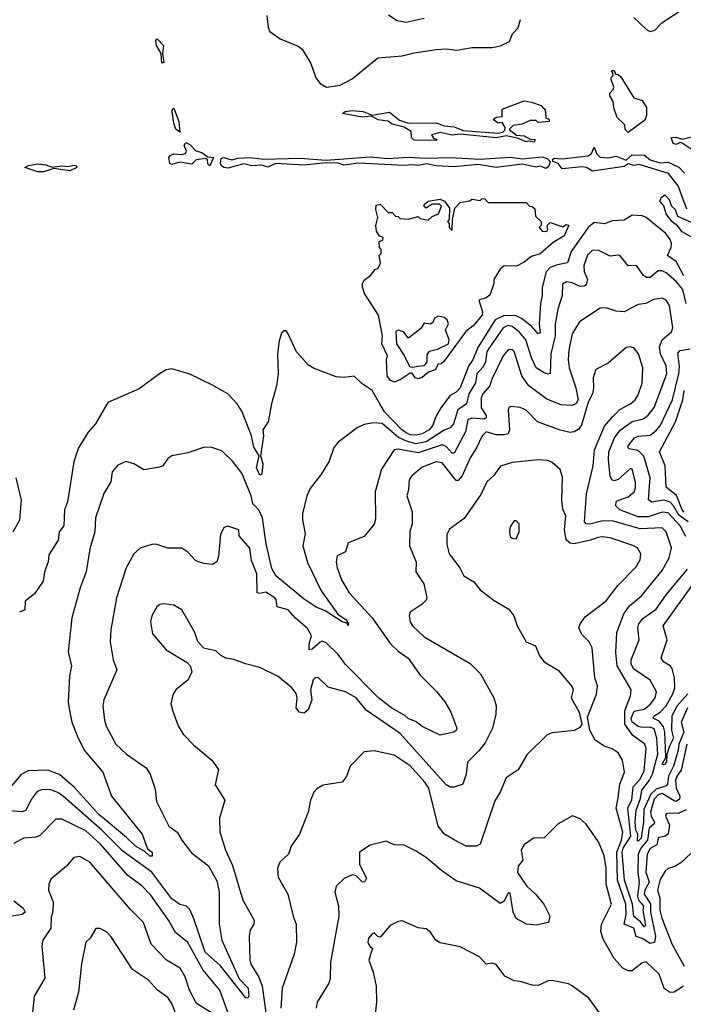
# Model space of a CAD drawing. Extents: x 1245515 to 1420776, y 606314 to 671314.
# Tile 96 of 256: x 1306724 to 1310040, y 639355 to 644274. Entities that reach past the tile are written whole.
import ezdxf

# ---------------------------------------------------------------- set-up
doc = ezdxf.new("R2010")
doc.units = 0

msp = doc.modelspace()

# ---------------------------------------------------------------- linework, layer by layer
at = {"layer": '0CON10XD'}
for points in [[(1307959.6, 644295), (1307966.2, 644235), (1307974.6, 644215), (1308025, 644177.5), (1308115, 644140.9), (1308135, 644126.9), (1308178.4, 644055), (1308203.6, 643983.6), (1308225, 643955.5), (1308257.3, 643937.3), (1308325, 643947.2), (1308385, 643977.7), (1308495, 644068.6), (1308515, 644083.3), (1308635, 644092.4), (1308695, 644108.4), (1308804.6, 644124.6), (1308855, 644128), (1308908.3, 644121.7), (1308985.9, 644134.1), (1309085, 644134.5), (1309126.7, 644143.3), (1309172, 644165), (1309186.8, 644203.2), (1309215, 644233.8), (1309227.5, 644275)], [(1308567.9, 644297.9), (1308610.3, 644270.3), (1308655, 644261.9), (1308745, 644280.5)], [(1309793.8, 644285), (1309856.2, 644225), (1309875, 644214.8), (1309898.1, 644221.9), (1309932.3, 644257.7), (1310035, 644324.6)], [(1307435, 644056.7), (1307431.2, 644105), (1307408.1, 644145), (1307405, 644170), (1307412, 644178), (1307442.9, 644145), (1307438, 644105), (1307445, 644060), (1307435, 644056.7)], [(1309765, 643710), (1309750, 643725), (1309748.3, 643748.3), (1309710, 643785), (1309693, 643833), (1309690, 643865), (1309673, 643893), (1309673, 643907), (1309690, 643925), (1309693, 643937), (1309680, 643975), (1309680, 643985), (1309690, 643995), (1309688.3, 644008.3), (1309680, 644015), (1309685, 644020), (1309695, 644020), (1309701.7, 644001.7), (1309715, 644000), (1309728.3, 643988.3), (1309793.6, 643883.6), (1309835, 643870), (1309856.7, 643835), (1309856, 643795), (1309848.3, 643771.7), (1309765, 643710)], [(1309295, 643662.5), (1309267.5, 643667.5), (1309255, 643663.3), (1309211.7, 643681.7), (1309155, 643693.3), (1309105, 643683.8), (1308925, 643702.5), (1308885, 643696.7), (1308825, 643710), (1308781.7, 643698.3), (1308791.7, 643681.7), (1308810, 643675), (1308805, 643670), (1308695, 643671.2), (1308682.5, 643685), (1308680, 643715), (1308645, 643737.5), (1308585, 643751.2), (1308565, 643766.7), (1308515, 643773.3), (1308481.7, 643791.7), (1308435, 643786.7), (1308337.5, 643805), (1308350, 643815), (1308385, 643820.8), (1308440, 643815), (1308485, 643797.5), (1308571.7, 643811.7), (1308621.7, 643771.7), (1308667, 643757), (1308805, 643758.8), (1308845, 643743.3), (1308895, 643738), (1308940.7, 643720.7), (1309115, 643706.7), (1309138.3, 643711.7), (1309148.3, 643721.7), (1309150, 643735), (1309135, 643760), (1309115, 643757.5), (1309090, 643775), (1309105, 643786.7), (1309135, 643790), (1309135, 643826.7), (1309245, 643867.5), (1309281.7, 643861.7), (1309330, 643845), (1309337, 643837), (1309350, 643825), (1309353, 643783), (1309370, 643775), (1309370, 643765), (1309315, 643760), (1309305, 643770), (1309275, 643770), (1309235, 643752.5), (1309190, 643745), (1309170, 643725), (1309207.5, 643697.5), (1309245, 643693.3), (1309275, 643677.5), (1309300, 643675), (1309295, 643662.5)], [(1307525, 643712), (1307505, 643726), (1307495, 643756.7), (1307485.7, 643815), (1307486, 643825), (1307495, 643832.5), (1307520, 643765), (1307525, 643712)], [(1307675, 643544.4), (1307665, 643553.3), (1307663.5, 643573.5), (1307655, 643580), (1307606.2, 643573.8), (1307585, 643551.5), (1307525, 643562.3), (1307485, 643550.8), (1307474.4, 643555), (1307469.1, 643585), (1307475.5, 643595), (1307495, 643604.1), (1307535, 643599.4), (1307552.5, 643605), (1307557.3, 643617.3), (1307545.4, 643645), (1307555, 643660.9), (1307575, 643650.9), (1307605, 643618.8), (1307635, 643610.4), (1307665, 643588.9), (1307693.3, 643585), (1307675, 643544.4)], [(1310095, 643616.2), (1310035, 643657.5), (1310025, 643660), (1310005, 643650), (1309990, 643655), (1309980, 643685), (1310003, 643687), (1310035, 643676.7), (1310081.2, 643688.8)], [(1310057.8, 643327.8), (1310015, 643443.8), (1309966.5, 643505), (1309820.5, 643550.5), (1309795, 643545.3), (1309765, 643553.1), (1309745, 643540), (1309587, 643517), (1309556, 643535), (1309535, 643538.9), (1309435, 643528.9), (1309415.3, 643555.3), (1309388, 643565), (1309387.1, 643575), (1309395, 643581.9), (1309435, 643578.8), (1309565, 643593.2), (1309580.7, 643605), (1309595, 643637.5), (1309605.9, 643605), (1309625, 643586.2), (1309665, 643584.3), (1309705, 643592.1), (1309755, 643571.4), (1309785, 643597.9), (1309846.2, 643596.2), (1309875, 643573.2), (1309925, 643558.2), (1309965, 643561.5), (1310017.3, 643537.3), (1310047, 643507)], [(1309355, 643530), (1309325, 643541.4), (1309305, 643536.8), (1309235, 643551.2), (1309105, 643535.7), (1309015, 643550.4), (1308895, 643539.1), (1308805, 643543.9), (1308757, 643553), (1308715, 643544.7), (1308685, 643548.8), (1308645, 643544.7), (1308415, 643557.5), (1308345, 643547.5), (1308315, 643557.5), (1308255, 643558.8), (1308145, 643546.7), (1308004.1, 643555.9), (1307965, 643537.7), (1307935, 643546.5), (1307885, 643544.3), (1307845, 643553.1), (1307765, 643531.2), (1307744.8, 643534.8), (1307731.2, 643545), (1307726.9, 643555), (1307730.6, 643579.4), (1307745, 643584.5), (1307785, 643573.8), (1307815, 643582.2), (1307875, 643585.8), (1307945, 643577), (1308125, 643581.4), (1308255, 643571.2), (1308475, 643589.1), (1308565, 643580.2), (1308665, 643586.3), (1308755, 643581.1), (1308875, 643585.9), (1309025, 643577.3), (1309175, 643587.6), (1309235, 643578.8), (1309335, 643588.5), (1309360.7, 643580.7), (1309374.4, 643565), (1309368.9, 643541.1), (1309355, 643530)], [(1306815, 643513.4), (1306750, 643535), (1306767.5, 643545), (1306815, 643553.1), (1306855, 643549.3), (1306887.3, 643537.3), (1306935, 643543.3), (1306965, 643539.6), (1306995, 643547.3), (1307005.7, 643545), (1307009.2, 643535), (1306975, 643519.2), (1306895, 643530), (1306845, 643514.2), (1306815, 643513.4)], [(1308595, 642463.3), (1308575, 642472.5), (1308560, 642495), (1308557.5, 642575), (1308562.5, 642595), (1308533.3, 642655), (1308536.7, 642695), (1308517, 642797), (1308447.5, 642905), (1308437, 642937), (1308436.7, 642955), (1308445, 642972.5), (1308477.5, 642995), (1308500, 643025), (1308515, 643032.5), (1308526.7, 643056.7), (1308520, 643095), (1308530, 643105), (1308530, 643125), (1308522.5, 643135), (1308520, 643165), (1308538.3, 643171.7), (1308540, 643185), (1308521.7, 643191.7), (1308507, 643217), (1308504, 643245), (1308513.8, 643285), (1308504, 643325), (1308505, 643346.7), (1308525, 643352.5), (1308565, 643310), (1308585, 643310), (1308601.7, 643291.7), (1308615, 643290), (1308625, 643280), (1308665, 643277.5), (1308715, 643290), (1308725, 643280), (1308765, 643272.5), (1308785, 643290), (1308816.4, 643303.6), (1308831.7, 643341.7), (1308821.7, 643351.7), (1308785, 643352.5), (1308755, 643332.5), (1308745, 643340), (1308745, 643350), (1308765, 643367.5), (1308825, 643377.5), (1308846.4, 643366.4), (1308871.7, 643331.7), (1308870, 643275), (1308862.5, 643265), (1308870, 643255), (1308870, 643235), (1308885, 643220), (1308887.5, 643275), (1308898.3, 643331.7), (1308925, 643360), (1308971.7, 643368.3), (1308985, 643377.5), (1309025, 643370), (1309035, 643380), (1309048.3, 643378.3), (1309065, 643360), (1309255, 643360), (1309271.7, 643341.7), (1309285, 643340), (1309298.3, 643328.3), (1309301.7, 643291.7), (1309330, 643265), (1309330, 643245), (1309320, 643235), (1309335, 643217.5), (1309357.5, 643215), (1309362.5, 643225), (1309360, 643245), (1309375, 643260), (1309438.3, 643238.3), (1309455, 643250), (1309467.5, 643247.5), (1309445, 643193.8), (1309389.4, 643160.6), (1309325, 643103.3), (1309279.3, 643090.7), (1309245, 643062.5), (1309207, 643043), (1309145, 643043.3), (1309125, 643027.5), (1309093.6, 642976.4), (1309093.3, 642955), (1309073, 642897), (1309055, 642883.3), (1309018.3, 642871.7), (1309037.5, 642815), (1309035, 642797.5), (1308990, 642745), (1308954.1, 642715.9), (1308844, 642566), (1308830, 642555), (1308815, 642552.5), (1308800, 642525), (1308767.3, 642512.7), (1308735, 642486.2), (1308715, 642480), (1308700, 642485), (1308685, 642507.5), (1308675, 642507.5), (1308626.2, 642473.8), (1308595, 642463.3)], [(1310110.7, 643170.7), (1310035, 643213.8), (1310012.6, 643242.6), (1309983.1, 643265), (1309955, 643303.8), (1309943, 643343), (1309922.5, 643365), (1309930, 643385), (1309948.3, 643398.3), (1309970, 643375), (1309980, 643345), (1310000, 643325), (1310011.7, 643291.7), (1310125, 643242.5)], [(1310043.7, 642993.7), (1310004.4, 643065), (1309960.6, 643095), (1309979.3, 643135), (1309980.7, 643155), (1309974, 643175), (1309952.5, 643205), (1309855, 643286.1), (1309835, 643293.1), (1309785, 643296.4), (1309745, 643272.2), (1309685, 643269.1), (1309646, 643254), (1309595, 643260.4), (1309565, 643236.1), (1309479.6, 643115), (1309461.5, 643058.5), (1309411.5, 643048.5), (1309374.7, 643035), (1309354.8, 643014.8), (1309335.2, 642935), (1309335.2, 642895), (1309327, 642855), (1309320.4, 642755), (1309325, 642708.8), (1309315, 642703.5), (1309281.9, 642741.9), (1309231.6, 642781.6), (1309205, 642794), (1309145, 642796.5), (1309100.8, 642775), (1309014.1, 642635.9), (1308987.9, 642575), (1308967.1, 642542.9), (1308925, 642434.1), (1308905, 642412.9), (1308875, 642396.1), (1308828.5, 642335), (1308804.8, 642295.2), (1308787.3, 642245), (1308770.2, 642225), (1308735.4, 642205), (1308705, 642198.3), (1308675, 642200.4), (1308655, 642209), (1308633, 642225), (1308547.3, 642315), (1308524.1, 642355), (1308485, 642420.4), (1308435.2, 642455.2), (1308395, 642493.1), (1308345, 642486), (1308305, 642490), (1308195, 642530.8), (1308165, 642549.2), (1308108.1, 642615), (1308065, 642703.8), (1308055, 642718.8), (1308045, 642720), (1308033.2, 642706.8), (1308020, 642670), (1308013.3, 642605), (1308015.6, 642505), (1308008, 642445), (1307982, 642355), (1307965.8, 642264.2), (1307940, 642225), (1307941.9, 642195), (1307927.5, 642095), (1307940, 642055), (1307935, 642002.5), (1307925, 641998.8), (1307908.2, 642035), (1307921.2, 642095), (1307895, 642137.8), (1307883.1, 642195), (1307835.9, 642315), (1307810.3, 642355), (1307765, 642404), (1307685, 642450), (1307575, 642503.1), (1307485, 642528.8), (1307456.1, 642523.9), (1307422.5, 642505), (1307321.2, 642428.8), (1307165, 642361.2), (1307102.7, 642255), (1307066.2, 642213.8), (1307018.8, 642135), (1306994.6, 642065), (1306962.5, 641865), (1306947.7, 641825), (1306944.6, 641745.4), (1306921.1, 641715), (1306916, 641674), (1306870, 641600), (1306866.7, 641565), (1306848.8, 641515), (1306841.7, 641468.3), (1306798, 641405), (1306751.7, 641368.3), (1306750, 641325), (1306723, 641313)], [(1310055.2, 642855), (1310038.5, 642925), (1310005, 642966.1), (1309955, 643009.7), (1309935, 643019.7), (1309915, 643019.3), (1309875, 642986.1), (1309856.2, 642985), (1309840.9, 642995), (1309806.2, 643046.2), (1309765, 643044.4), (1309725, 643093.6), (1309715, 643097.5), (1309675, 643092.2), (1309615, 643122.9), (1309585, 643120), (1309561.9, 643098.1), (1309543.3, 643045), (1309545, 643016), (1309561.6, 642975), (1309555, 642949.6), (1309545, 642942.1), (1309525, 642941), (1309485, 642958.8), (1309456.2, 642963.8), (1309437, 642953), (1309435.3, 642895), (1309412.7, 642827.3), (1309400.6, 642755), (1309400.5, 642695), (1309378.9, 642605), (1309374.4, 642505.6), (1309365, 642502.5), (1309345, 642509.1), (1309304.9, 642534.9), (1309281.1, 642585), (1309252.8, 642675), (1309220.2, 642715), (1309185, 642741.1), (1309164.2, 642745.8), (1309140, 642735), (1309068.6, 642631.4), (1309058.6, 642615), (1309052.1, 642565), (1309040, 642540), (1309008.4, 642505), (1309001.2, 642458.8), (1308969, 642405), (1308956.7, 642355), (1308913.1, 642325), (1308892.3, 642255), (1308875.8, 642234.2), (1308845, 642223), (1308755, 642164.9), (1308705, 642154.5), (1308657.7, 642167.7), (1308617.1, 642187.1), (1308535, 642256.1), (1308490.4, 642259.6), (1308445, 642250.6), (1308411.2, 642235), (1308315, 642163.8), (1308294.4, 642135.6), (1308271.3, 642068.7), (1308233.1, 642005), (1308175, 641932), (1308158.6, 641895), (1308137.7, 641805), (1308137.7, 641775), (1308151.5, 641705), (1308138.4, 641645), (1308161.8, 641561.8), (1308230.4, 641420.4), (1308314.1, 641304.1), (1308355.9, 641275), (1308366.9, 641255), (1308365, 641247.5), (1308358.3, 641258.3), (1308334.8, 641264.8), (1308250.5, 641320.5), (1308205, 641339), (1308145, 641379.3), (1308005, 641494.5), (1307985, 641532.5), (1307956.6, 641655), (1307937.9, 641785), (1307919.3, 641825), (1307889.4, 641855), (1307881.6, 641895), (1307835, 642007.5), (1307787.8, 642067.8), (1307735, 642120), (1307685, 642136.7), (1307647.5, 642137.5), (1307565, 642110), (1307485, 642094), (1307465, 642081.2), (1307440, 642045), (1307422.3, 642037.7), (1307345, 642024.2), (1307295, 642054.4), (1307255, 642065.7), (1307215, 642048.8), (1307185.8, 642015), (1307179.2, 641965), (1307145, 641906.7), (1307102.3, 641785), (1307099.6, 641715), (1307075, 641630), (1307057.1, 641515), (1307026.5, 641435), (1306985.5, 641285), (1306967.1, 641115), (1306983.8, 641045), (1306972.5, 640995), (1306965.9, 640865), (1306970.2, 640840.2), (1306984.7, 640765), (1307012.6, 640692.6), (1307047.2, 640625), (1307139.1, 640515), (1307183.1, 640395), (1307335.6, 640205), (1307362.2, 640132.2), (1307385.5, 640115), (1307385.5, 640094.5), (1307375, 640094.4), (1307348.8, 640118.8), (1307302.2, 640145), (1307258.7, 640188.7), (1307118.1, 640305), (1306998.4, 640438.4), (1306922.6, 640502.6), (1306864.3, 640524.3), (1306765, 640521.1), (1306729.7, 640500.3), (1306597.1, 640345)], [(1310052.4, 641692.4), (1310023.8, 641745), (1309965, 641810), (1309935, 641814.1), (1309865, 641789.8), (1309815, 641790), (1309722.7, 641825), (1309703.6, 641845), (1309704.4, 641865), (1309710.2, 641869.8), (1309765, 641890.2), (1309794.7, 641915), (1309801.6, 641935), (1309800.8, 641960.8), (1309785, 642030), (1309775, 642030), (1309715, 641977.2), (1309695, 641970.4), (1309682.7, 641975), (1309675, 641993.3), (1309665.9, 642075), (1309667.8, 642115), (1309696.5, 642185), (1309725, 642223.2), (1309785, 642265.7), (1309839.8, 642280.2), (1309865, 642297.3), (1309895, 642336.4), (1309958.3, 642505), (1309954.8, 642545), (1309926.3, 642605), (1309921.3, 642638.7), (1309934.2, 642675), (1309980.5, 642715), (1309987.9, 642735), (1309971.3, 642845), (1309955, 642873.1), (1309935, 642882.2), (1309891.2, 642875), (1309853.6, 642856.4), (1309815, 642850.9), (1309745, 642813.9), (1309705, 642818.1), (1309654.4, 642834.4), (1309625, 642833.1), (1309521.4, 642765), (1309485.4, 642705), (1309467.9, 642622.1), (1309465.6, 642575), (1309470.7, 642535), (1309502.9, 642435), (1309515.2, 642375), (1309504.3, 642355.7), (1309485, 642346.3), (1309429.7, 642350.3), (1309357.7, 642377.7), (1309268, 642445), (1309233.8, 642493.8), (1309195.6, 642615.6), (1309185, 642626.4), (1309165, 642624.5), (1309140.4, 642595), (1309082.9, 642477.1), (1309073, 642445), (1309038.9, 642405), (1309030.2, 642385), (1309029.5, 642335), (1309055.6, 642295.6), (1309056, 642285), (1309045, 642278.5), (1308985, 642283.4), (1308963.2, 642276.8), (1308951.7, 642215), (1308895, 642108.5), (1308885, 642108.7), (1308855, 642141.6), (1308835, 642150.4), (1308715, 642110.5), (1308615, 642127.5), (1308595.3, 642124.7), (1308531.5, 642028.5), (1308500.4, 641915), (1308502.1, 641777.9), (1308496.3, 641753.7), (1308445, 641692.5), (1308365, 641660), (1308352.9, 641615), (1308310, 641595), (1308305.8, 641565), (1308310.6, 641535), (1308332.3, 641475), (1308371.1, 641411.1), (1308485.4, 641285), (1308577.7, 641155), (1308615, 641118.2), (1308664.7, 641084.7), (1308725, 640998.9), (1308807.7, 640917.7), (1308848.6, 640865), (1308878.6, 640815), (1308909.4, 640735), (1308905, 640722), (1308893.3, 640715), (1308825, 640699.4), (1308735, 640741.8), (1308705.8, 640765.8), (1308665, 640783.3), (1308648.1, 640798.1)], [(1308685, 642537.5), (1308715, 642543.3), (1308745, 642546.7), (1308753.3, 642555), (1308760, 642565), (1308760.7, 642599.3), (1308771.7, 642618.3), (1308811.7, 642628.3), (1308867.5, 642655), (1308870, 642675), (1308852.5, 642725), (1308866.7, 642755), (1308860, 642775), (1308845, 642786.7), (1308815, 642792.5), (1308797, 642783), (1308788.8, 642761.2), (1308777, 642753), (1308745, 642757.5), (1308729.3, 642730.7), (1308666.7, 642683.3), (1308642.5, 642715), (1308615, 642723.3), (1308603.8, 642716.2), (1308606.7, 642655), (1308646.1, 642596.1), (1308671.7, 642541.7), (1308685, 642537.5)], [(1309688.2, 642291.8), (1309723.7, 642326.3), (1309775.6, 642355), (1309799.1, 642375), (1309813.5, 642396.5), (1309835.4, 642455.4), (1309837.3, 642535), (1309816.4, 642605), (1309793.6, 642633.6), (1309775, 642638.9), (1309755, 642635.6), (1309665, 642557.5), (1309603.3, 642526.7), (1309589.1, 642485), (1309591.7, 642435), (1309586.5, 642405), (1309565, 642362.5), (1309531.9, 642248.1), (1309515, 642226), (1309495, 642214.1), (1309475, 642211.1), (1309425, 642223.6), (1309311.9, 642265), (1309255, 642323.6), (1309224.3, 642335.7), (1309178.3, 642341.7), (1309168, 642335), (1309165.7, 642325), (1309172.6, 642225), (1309165, 642205.4), (1309145, 642199.3), (1309105, 642199.5), (1309055, 642213.9), (1309035, 642194.5), (1309007.1, 642135), (1308975.7, 642084.3), (1308935.6, 641995), (1308915, 641971.5), (1308905, 641970.9), (1308835, 642059.7), (1308805, 642064), (1308735, 642038.5), (1308683.3, 641995), (1308670.8, 641975), (1308667.3, 641925), (1308658.5, 641895), (1308684.6, 641814.6), (1308686.1, 641755), (1308674.4, 641715), (1308672.2, 641645), (1308705.7, 641564.3), (1308703.8, 641515), (1308743.1, 641455), (1308758, 641385), (1308755, 641373.3), (1308735.6, 641354.4), (1308675.9, 641314.1), (1308670.8, 641295), (1308675.6, 641265), (1308687.8, 641245), (1308745, 641190.8), (1308975, 641057.8), (1309026.5, 641006.5), (1309094.3, 640885), (1309105.6, 640845), (1309102.9, 640805), (1309086.8, 640735), (1309049.6, 640660.4), (1309018.8, 640621.2), (1308961.2, 640565), (1308955.6, 640505), (1308940.3, 640459.7), (1308935, 640452.5), (1308895, 640439.4), (1308875, 640439.4), (1308855, 640450.6), (1308625, 640707.9), (1308455, 640823.4), (1308405, 640885.3), (1308352, 640915), (1308265, 640938.6), (1308215, 640987.1), (1308200, 640985), (1308190.8, 640975), (1308177.1, 640925), (1308183.7, 640875), (1308165, 640825.4), (1308145, 640809.5), (1308120, 640815), (1308105.9, 640835), (1308110.4, 640885), (1308105, 640907.5), (1308084, 640935), (1308015, 640992.5), (1307925, 641037.5), (1307852.5, 641055), (1307795, 641078), (1307755, 641083.8), (1307728.3, 641098.3), (1307705, 641121.2), (1307645, 641133.3), (1307615, 641168), (1307597.1, 641215), (1307535, 641325.6), (1307495, 641349.2), (1307444.2, 641355.8), (1307425, 641352), (1307410.3, 641339.7), (1307384.2, 641295), (1307378, 641265), (1307388, 641205), (1307456.7, 641125), (1307561.7, 641061.7), (1307576.2, 641045), (1307583.8, 641015), (1307566.7, 640975), (1307505, 640926.2), (1307488.8, 640901.2), (1307479.2, 640855), (1307489.4, 640819.4), (1307515.7, 640745.7), (1307540.8, 640705), (1307595, 640650), (1307684.4, 640574.4), (1307718.3, 640528.3), (1307700.8, 640450.8), (1307750, 640375), (1307721.9, 640285), (1307724.1, 640215.9), (1307752.7, 640125), (1307788, 640048), (1307838.5, 639875), (1307895.5, 639775), (1307894.4, 639755), (1307875.5, 639725), (1307870.4, 639695), (1307874, 639575), (1307880, 639555), (1307919.7, 639489.7), (1307935.8, 639445.8), (1307962.2, 639252.2)], [(1310064.5, 641765), (1310017.8, 641797.8), (1309991.9, 641845), (1309975, 641862.6), (1309945, 641874), (1309911, 641869), (1309883.4, 641863.4), (1309865.7, 641875.7), (1309874.4, 641985), (1309843, 642093), (1309815, 642120.7), (1309770.5, 642130.5), (1309764.6, 642135), (1309765.3, 642145), (1309796.9, 642185), (1309815, 642192.7), (1309875, 642198.3), (1309905, 642221), (1309924.6, 642245.4), (1309985.5, 642375), (1310018.6, 642505), (1310021.7, 642541.7), (1310012.1, 642607.9), (1310025, 642621.1), (1310075, 642629.7)], [(1310045, 641813.9), (1310034.2, 641825), (1310006.8, 641896.8), (1309955, 641938.8), (1309949.6, 642045), (1309921.9, 642115), (1310001.2, 642265), (1310037.4, 642375), (1310045, 642420.6)], [(1310057.8, 640655), (1310028.9, 640525), (1310007.8, 640495), (1310001.5, 640475), (1310004.9, 640434.9), (1310022.7, 640395), (1310020.4, 640379.6), (1310005, 640368.4), (1309995, 640370.9), (1309935, 640407.2), (1309915, 640401), (1309895, 640378.8), (1309875.5, 640315), (1309878.9, 640295), (1309896.2, 640265), (1309894.5, 640255.5), (1309870.2, 640235), (1309861.4, 640175), (1309828.7, 640135), (1309815.3, 640105), (1309812.3, 640015), (1309819.4, 639965), (1309811.7, 639895), (1309816.9, 639875), (1309830.3, 639860.3), (1309841.5, 639845), (1309838.1, 639825), (1309852, 639748), (1309845, 639741.5), (1309826.8, 639766.8), (1309793.6, 639793.6), (1309786.3, 639855), (1309746, 639975), (1309735.4, 640115.4), (1309739.1, 640135), (1309777.3, 640195), (1309762.6, 640335), (1309783.5, 640376.5), (1309789.5, 640440.5), (1309825, 640479), (1309845, 640520.5), (1309854.4, 640634.4), (1309846.4, 640656.4), (1309788.2, 640698.2), (1309747.4, 640755), (1309748.7, 640821.3), (1309776.5, 640895), (1309779.3, 640925), (1309710.4, 641045), (1309702.6, 641112.6), (1309707.3, 641212.7), (1309743.7, 641305), (1309771.6, 641345), (1309831.3, 641395), (1309935, 641522.2), (1309969.6, 641585), (1309981.8, 641635), (1309955, 641715.6), (1309935, 641734.7), (1309825, 641730.1), (1309685, 641769.7), (1309631.9, 641768.2), (1309573, 641753), (1309554.8, 641754.8), (1309546.9, 641765), (1309556.5, 641905), (1309590.2, 642045), (1309596.8, 642125), (1309646.5, 642243.5), (1309688.2, 642291.8)], [(1310055, 640325.7), (1310015, 640308.1), (1309970.4, 640309.6), (1309955, 640305.7), (1309952.1, 640295), (1309971.8, 640251.8), (1309965, 640205.9), (1309950.8, 640195), (1309915, 640186.1), (1309908, 640152), (1309875, 640133.8), (1309859, 640105), (1309852.5, 640015), (1309870.3, 639965), (1309847.6, 639925), (1309844.7, 639905), (1309875.9, 639855.9), (1309875.9, 639815), (1309901.3, 639695), (1309896, 639664), (1309875, 639658.9), (1309835, 639683.4), (1309804.2, 639694.2), (1309792.5, 639735), (1309744, 639755), (1309755, 639803.8), (1309753.5, 639855), (1309710.7, 639975), (1309707.3, 640115), (1309730.8, 640175), (1309737.9, 640215), (1309704.2, 640335), (1309714.1, 640385.9), (1309723.1, 640455), (1309746.1, 640515), (1309736.7, 640575), (1309715, 640611.4), (1309685, 640631.4), (1309645, 640644), (1309600, 640675), (1309572.5, 640725), (1309560.7, 640789.3), (1309606, 640904), (1309610.8, 640945), (1309598, 640985), (1309584.6, 641135), (1309569.5, 641165), (1309532.7, 641202.7), (1309517.7, 641235), (1309524.6, 641255), (1309549.9, 641290.1), (1309655, 641369.6), (1309713.4, 641446.6), (1309805, 641540.6), (1309824.5, 641575), (1309828.5, 641605), (1309810.6, 641635), (1309787.6, 641647.6), (1309675.2, 641685.2), (1309635, 641690.4), (1309613.2, 641686.8), (1309577.1, 641672.9), (1309495.2, 641655.2), (1309475, 641658.4), (1309455.2, 641675.2), (1309447, 641725), (1309452.5, 641795), (1309437.5, 641827.5), (1309433.3, 641873.3), (1309436.2, 641986.2), (1309425, 642026.7), (1309385, 642062), (1309361.7, 642071.7), (1309315, 642075.6), (1309185, 642062.1), (1309127.6, 642042.4), (1309093.6, 641996.4), (1309058.5, 641965), (1309028.9, 641901.1), (1308945, 641782.5), (1308872.3, 641727.7), (1308858.8, 641701.2), (1308858.6, 641651.4), (1308870.8, 641605), (1308924.3, 641535), (1308944.3, 641495), (1308994, 641465), (1309026, 641425), (1309095, 641371.9), (1309168.2, 641328.2), (1309192.7, 641295), (1309210, 641245), (1309255.6, 641165.6), (1309302.5, 641145), (1309321.9, 641095), (1309345, 641066), (1309415, 641023.3), (1309485, 640940), (1309490, 640925), (1309480, 640885), (1309520, 640815), (1309532.5, 640755), (1309523, 640737), (1309495, 640723.3), (1309385, 640711.2), (1309359.5, 640700.5), (1309258.9, 640601.1), (1309215, 640526), (1309155, 640486.2), (1309125.8, 640415), (1309098, 640372), (1309025, 640154), (1309005.4, 640144.6), (1308955, 640145.3), (1308896.1, 640176.1), (1308847.7, 640205), (1308815.3, 640245), (1308768.4, 640435), (1308748.7, 640465), (1308675, 640546.7), (1308595, 640600), (1308495, 640621.5), (1308445, 640615.8), (1308376, 640545), (1308356.8, 640493.2), (1308335.6, 640464.4), (1308241.2, 640448.8), (1308208.8, 640431.2), (1308193.3, 640415), (1308178, 640375), (1308165.7, 640315), (1308122, 640205), (1308080, 640145), (1308067.1, 640105), (1308024.5, 640065.5), (1308012.9, 640035), (1308015, 639990), (1308064.3, 639905), (1308076.4, 639856.4), (1308090, 639795), (1308105.8, 639755), (1308108.2, 639665), (1308096.5, 639605), (1308035.4, 639435), (1308029.1, 639335)], [(1306691.3, 641715), (1306725.3, 641774.7), (1306732.9, 641872.9), (1306706.2, 641985)], [(1308648.1, 640798.1), (1308583.9, 640833.9), (1308516.4, 640886.4), (1308352.2, 641052.2), (1308315, 641101.5), (1308255, 641160.8), (1308235, 641168.2), (1308225, 641164.7), (1308185, 641129.2), (1308171.2, 641125), (1308170.7, 641155), (1308183.1, 641195), (1308162.9, 641232.9), (1308101.2, 641285), (1308066, 641326), (1308011.2, 641341.2), (1308006.6, 641375), (1307999.2, 641385), (1307955, 641413.9), (1307925, 641407.5), (1307910.4, 641410.4), (1307910, 641505), (1307882.3, 641572.3), (1307875, 641633.3), (1307821.2, 641695), (1307820, 641725), (1307765, 641744), (1307745, 641736.7), (1307728.3, 641701.7), (1307717.7, 641592.3), (1307708.8, 641565), (1307687.3, 641552.7), (1307645, 641557.1), (1307605, 641570), (1307565, 641614.3), (1307535, 641634.2), (1307465, 641632.9), (1307405, 641652.9), (1307385, 641652), (1307327, 641633), (1307294.6, 641605.4), (1307255.6, 641535), (1307208.8, 641385), (1307180.4, 641225), (1307176.5, 641165), (1307190.6, 641075), (1307209.4, 641025), (1307144.4, 640875), (1307140, 640845), (1307147.8, 640775), (1307156.7, 640745), (1307204, 640654), (1307257.5, 640605), (1307356.5, 640536.5), (1307376, 640505), (1307400.5, 640429.5), (1307407.8, 640367.8), (1307468.9, 640245), (1307511.5, 640215), (1307533.8, 640175), (1307582.1, 640112.1), (1307666.9, 640046.9), (1307708.9, 639971.1), (1307720.8, 639915), (1307721.8, 639755), (1307734.2, 639675), (1307821.6, 639481.6), (1307865.3, 639435), (1307869.5, 639395), (1307865, 639386), (1307855, 639387.5), (1307727.5, 639547.5), (1307650.7, 639615), (1307595, 639781.9), (1307575, 639829.1), (1307557.5, 639845), (1307525, 639853.8), (1307485, 639881.3), (1307383.9, 640015), (1307239.5, 640119.5), (1307135, 640224.2), (1306945, 640391.4), (1306915, 640412.1), (1306875, 640427.1), (1306834, 640426), (1306812, 640418), (1306781.8, 640378.2), (1306755, 640323.2), (1306735, 640316.4), (1306675, 640320.5)], [(1309205, 641680), (1309220, 641715), (1309220, 641755), (1309205, 641770), (1309195, 641770), (1309175, 641740), (1309171.2, 641715), (1309175, 641692.5), (1309185, 641683.3), (1309205, 641680)], [(1310060.8, 640835), (1310029, 640765), (1310042.8, 640715), (1310017.1, 640655), (1310014.9, 640625), (1309991.8, 640545), (1309966.8, 640495), (1309962, 640455), (1309954.3, 640445.7), (1309905, 640430), (1309878.5, 640405), (1309842.6, 640327.4), (1309841.8, 640265), (1309829.6, 640185), (1309815, 640168.9), (1309811.2, 640171.2), (1309812.8, 640205), (1309803.3, 640225), (1309800.1, 640265), (1309804, 640325), (1309826.7, 640383.3), (1309833.2, 640425), (1309871.3, 640475), (1309885.7, 640504.3), (1309912.2, 640605), (1309908.8, 640685), (1309895, 640730.7), (1309875, 640738.8), (1309835, 640737.2), (1309815, 640742.7), (1309784, 640764), (1309780.1, 640785), (1309795, 640818.7), (1309845, 640828.5), (1309876.6, 640853.4), (1309899.8, 640885), (1309905.9, 640915), (1309874.5, 640974.5), (1309791, 641031), (1309780.4, 641055), (1309779.8, 641075), (1309819.1, 641175), (1309813, 641235), (1309817.9, 641255), (1309838.3, 641281.7), (1309905, 641329.1), (1309955, 641400.6), (1310061.2, 641528.8)], [(1310062.6, 640905), (1310009.2, 640845), (1309983.5, 640796.5), (1309981.7, 640725), (1309991.9, 640685), (1309970.7, 640645), (1309957.6, 640602.4), (1309955.8, 640565), (1309945, 640550.6), (1309934.6, 640554.6), (1309952.7, 640587.3), (1309951, 640635), (1309948.2, 640715), (1309941.5, 640741.5), (1309919.6, 640769.6), (1309889.1, 640785), (1309892.8, 640795), (1309925, 640814.2), (1309954.6, 640845), (1309987.8, 640905), (1309997.5, 640935), (1309996.3, 640985), (1309985, 641033.1), (1309975, 641046.2), (1309940.6, 641065), (1309929.5, 641085), (1309959.5, 641175), (1309939.5, 641245), (1310087.5, 641452.5)], [(1307786.6, 639255), (1307724.6, 639425), (1307641.2, 639525), (1307565, 639662.7), (1307502.7, 639712.7), (1307467.7, 639775), (1307379.8, 639899.8), (1307335, 639946.7), (1307265, 639998), (1307128.4, 640155), (1307055, 640221.7), (1306935, 640279.6), (1306905, 640279.5), (1306825, 640198.2), (1306805, 640190.4), (1306743.3, 640185), (1306695, 640158.6)], [(1310040.6, 639445), (1309995, 639415.6), (1309975, 639414.4), (1309943.8, 639433.8), (1309920, 639505), (1309855, 639567.1), (1309835, 639562.5), (1309785, 639521.8), (1309765, 639521.2), (1309738.9, 639535), (1309694, 639584), (1309639.8, 639679.8), (1309628.3, 639718.3), (1309631.2, 639755), (1309681.3, 639855), (1309654.8, 639955), (1309654.7, 640035), (1309645, 640098.8), (1309616.9, 640166.9), (1309554.2, 640255), (1309525, 640282), (1309485.9, 640295.9), (1309415, 640256), (1309345, 640186.7), (1309292.5, 640185), (1309245, 640152), (1309230.4, 640125), (1309239.2, 640075), (1309214.6, 640045.4), (1309212.5, 640012.5), (1309258, 639945), (1309302.5, 639905), (1309342.9, 639855), (1309374, 639795), (1309367.3, 639762.7), (1309305, 639749.4), (1309256.7, 639755), (1309205, 639783.8), (1309190.4, 639815), (1309175, 639910), (1309165, 639911.2), (1309145, 639870.6), (1309125, 639858.5), (1309021.4, 639935), (1308905, 639972.1), (1308832.7, 640022.7), (1308756.7, 640086.7), (1308705, 640119.5), (1308645, 640149.4), (1308595, 640151.4), (1308555, 640169.4), (1308475, 640148.9), (1308422.5, 640115), (1308423, 640053), (1308458, 639985), (1308446.7, 639965), (1308435, 639966.7), (1308405, 639996.7), (1308385, 640000.8), (1308345, 639983.3), (1308305.7, 639945), (1308298.9, 639915), (1308317.3, 639847.3), (1308318.5, 639795), (1308277.3, 639565), (1308276.3, 639483.7), (1308269.8, 639460.2), (1308211.1, 639365), (1308205.5, 639335)], [(1310105.5, 640134.5), (1310028.7, 640061.3), (1309995, 640041.2), (1309965, 640032.5), (1309950, 640020), (1309925, 639978), (1309911.5, 639925), (1309923.3, 639885), (1309923.3, 639825), (1309933.2, 639785), (1309985, 639652.9), (1310044.5, 639545)], [(1307681.9, 639311.9), (1307608.1, 639358.1), (1307572.2, 639425), (1307551.2, 639491.2), (1307526.9, 639535), (1307457.7, 639575), (1307381.2, 639655), (1307343.6, 639763.6), (1307277.8, 639827.8), (1307075, 640065.6), (1307025, 640092.9), (1306995, 640088), (1306958, 640045), (1306879.7, 639980.3), (1306869.2, 639955), (1306867.5, 639925), (1306891.8, 639865), (1306889.5, 639819.5), (1306880.8, 639789.2), (1306879.1, 639735), (1306840.6, 639675), (1306834.4, 639645), (1306849.2, 639485), (1306797.1, 639395), (1306788.8, 639315)], [(1306695, 639871.9), (1306741.2, 639835), (1306751.9, 639815), (1306736.3, 639803.7), (1306675, 639792.9)], [(1309635, 639293.8), (1309568, 639385), (1309485, 639447.5), (1309467, 639457), (1309385, 639473.3), (1309365, 639472.5), (1309315, 639448.8), (1309285, 639450), (1309225, 639468.8), (1309195, 639471.9), (1309148.8, 639495), (1309105, 639552.9), (1309085, 639559.4), (1309054.5, 639554.5), (1309021.1, 639591.1), (1308925, 639641.2), (1308825, 639661.2), (1308803.3, 639675), (1308777.5, 639715), (1308755, 639732.5), (1308715, 639736.7), (1308635, 639771.2), (1308615, 639768.8), (1308575, 639748.8), (1308525, 639690), (1308513.6, 639693.6), (1308495, 639712.5), (1308485, 639706.7), (1308468, 639685), (1308464.3, 639665), (1308474.2, 639644.2), (1308487.5, 639635), (1308468.6, 639575), (1308490, 639515), (1308505.6, 639445), (1308506.9, 639365), (1308497.1, 639275)], [(1307511.1, 639291.1), (1307485, 639358.6), (1307465, 639388.9), (1307412.9, 639425), (1307367.5, 639475), (1307287.8, 639527.8), (1307181.4, 639691.4), (1307157.4, 639717.4), (1307125, 639733.8), (1307105, 639733.3), (1307075.7, 639685), (1307054.3, 639665), (1307033.9, 639556.1), (1307017.8, 639415), (1306992.5, 639325)]]:
    msp.add_lwpolyline(points, dxfattribs=at)

doc.saveas('drawing.dxf')
